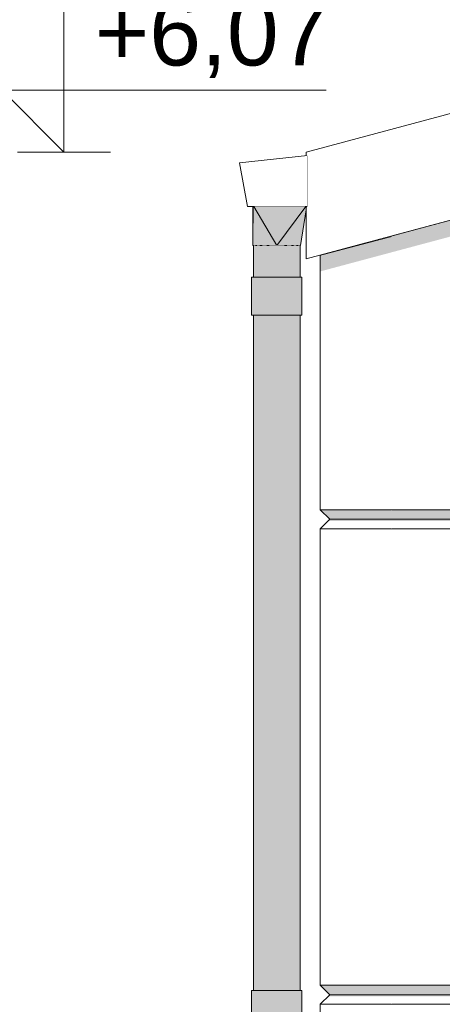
# Model space of a CAD drawing. Header units: millimetres. Extents: x -18574 to 23816, y -5698 to 8610.
# Tile 9 of 22: x -15632 to -14744, y 4280 to 6351. Entities that reach past the tile are written whole.
import ezdxf

# ---------------------------------------------------------------- set-up
doc = ezdxf.new("R2010")
doc.units = ezdxf.units.MM
doc.header["$MEASUREMENT"] = 0
doc.linetypes.add('Wipeout_Contour', pattern=[1000, 0, -1000])
for name, color, linetype in [('Nowe_A__DACHY', 7, 'Continuous'), ('Nowe_A__SCIANY', 7, 'Continuous'), ('Nowe_A_WN_WYPOSAZENIE', 7, 'Continuous'), ('Nowe_A_WYM', 7, 'Continuous')]:
    doc.layers.add(name, color=color, linetype=linetype)
for name, color, linetype, lineweight in [('Nowe_A__DACHY_Nr_pióra__92', 7, 'Continuous', 13), ('Nowe_A__SCIANY_Nr_pióra__87', 7, 'Continuous', 13), ('Nowe_A_WN_WYPOSAZENIE_Nr_pióra__2', 7, 'Continuous', 13), ('Nowe_A_WYM_Nr_pióra__1', 7, 'Continuous', 13), ('Nowe_A_WYM_Nr_pióra__45', 7, 'Continuous', 15), ('Nowe_A_WYM_Nr_pióra__85', 7, 'Continuous', 13)]:
    doc.layers.add(name, color=color, linetype=linetype, lineweight=lineweight)
doc.styles.add('STYL_AUTOMATYCZNY_1', font='arial.ttf')

# ---------------------------------------------------------------- blocks, each defined once
blk = doc.blocks.new('ElemPrzekroju_2_1')
at = {"color": 254, "linetype": 'Wipeout_Contour', "lineweight": 0, "ltscale": 63769.682984}
blk.add_wipeout([(-14850, 5895.8), (-15000, 5855.6), (-15000, 5320), (-14850, 5320)], dxfattribs=at).dxf.layer = 'Nowe_A__SCIANY'
at = {"layer": 'Nowe_A__SCIANY', "linetype": 'Continuous', "lineweight": 0, "true_color": 0x000000}
blk.add_hatch(color=18, dxfattribs=at).paths.add_polyline_path([(-14850, 5895.8), (-15000, 5855.6), (-15000, 5821.3), (-14850, 5861.5)])
at = {"color": 254, "linetype": 'Wipeout_Contour', "lineweight": 0, "ltscale": 63365.899201}
blk.add_wipeout([(-14850, 5320), (-15000, 5320), (-14980, 5300), (-14870, 5300)], dxfattribs=at).dxf.layer = 'Nowe_A__SCIANY'
at = {"layer": 'Nowe_A__SCIANY', "linetype": 'Continuous', "lineweight": 0, "true_color": 0x000000}
blk.add_hatch(color=18, dxfattribs=at).paths.add_polyline_path([(-14850, 5320), (-15000, 5320), (-14980, 5300), (-14870, 5300)])
at = {"layer": 'Nowe_A__SCIANY_Nr_pióra__87', "color": 7, "linetype": 'Continuous', "lineweight": 13}
for q in [(-15000, 5855.6), (-14850, 5320)]:
    blk.add_line((-15000, 5320), q, dxfattribs=at)
at = {"color": 254, "linetype": 'Wipeout_Contour', "lineweight": 0, "ltscale": 63339.127832}
blk.add_wipeout([(-15000, 5280), (-14850, 5280), (-14870, 5300), (-14980, 5300)], dxfattribs=at).dxf.layer = 'Nowe_A__SCIANY'
at = {"layer": 'Nowe_A__SCIANY', "linetype": 'Continuous', "lineweight": 0, "true_color": 0x000000}
blk.add_hatch(color=18, dxfattribs=at).paths.add_polyline_path([(-14983.4, 5296.6), (-14866.6, 5296.6), (-14870, 5300), (-14980, 5300)])
at = {"layer": 'Nowe_A__SCIANY_Nr_pióra__87', "color": 7, "linetype": 'Continuous', "lineweight": 13}
for q in [(-15000, 5320), (-14870, 5300)]:
    blk.add_line((-14980, 5300), q, dxfattribs=at)
at = {"color": 254, "linetype": 'Wipeout_Contour', "lineweight": 0, "ltscale": 62738.203701}
blk.add_wipeout([(-15000, 5280), (-15000, 4320), (-14850, 4320), (-14850, 5280)], dxfattribs=at).dxf.layer = 'Nowe_A__SCIANY'
at = {"layer": 'Nowe_A__SCIANY_Nr_pióra__87', "color": 7, "linetype": 'Continuous', "lineweight": 13}
for p, q in [((-15000, 5280), (-14980, 5300)), ((-14850, 5280), (-15000, 5280))]:
    blk.add_line(p, q, dxfattribs=at)
at = {"color": 254, "linetype": 'Wipeout_Contour', "lineweight": 0, "ltscale": 62139.478032}
blk.add_wipeout([(-14850, 4320), (-15000, 4320), (-14980, 4300), (-14870, 4300)], dxfattribs=at).dxf.layer = 'Nowe_A__SCIANY'
at = {"layer": 'Nowe_A__SCIANY', "linetype": 'Continuous', "lineweight": 0, "true_color": 0x000000}
blk.add_hatch(color=18, dxfattribs=at).paths.add_polyline_path([(-14850, 4320), (-15000, 4320), (-14980, 4300), (-14870, 4300)])
at = {"layer": 'Nowe_A__SCIANY_Nr_pióra__87', "color": 7, "linetype": 'Continuous', "lineweight": 13}
for q in [(-15000, 5280), (-14850, 4320)]:
    blk.add_line((-15000, 4320), q, dxfattribs=at)
at = {"color": 254, "linetype": 'Wipeout_Contour', "lineweight": 0, "ltscale": 62117.329874}
blk.add_wipeout([(-15000, 4280), (-14850, 4280), (-14870, 4300), (-14980, 4300)], dxfattribs=at).dxf.layer = 'Nowe_A__SCIANY'
at = {"layer": 'Nowe_A__SCIANY', "linetype": 'Continuous', "lineweight": 0, "true_color": 0x000000}
blk.add_hatch(color=18, dxfattribs=at).paths.add_polyline_path([(-14983.4, 4296.6), (-14866.6, 4296.6), (-14870, 4300), (-14980, 4300)])
at = {"layer": 'Nowe_A__SCIANY_Nr_pióra__87', "color": 7, "linetype": 'Continuous', "lineweight": 13}
for q in [(-15000, 4320), (-14870, 4300)]:
    blk.add_line((-14980, 4300), q, dxfattribs=at)
at = {"color": 254, "linetype": 'Wipeout_Contour', "lineweight": 0, "ltscale": 61632.782188}
blk.add_wipeout([(-15000, 4280), (-15000, 3320), (-14850, 3320), (-14850, 4280)], dxfattribs=at).dxf.layer = 'Nowe_A__SCIANY'
at = {"layer": 'Nowe_A__SCIANY_Nr_pióra__87', "color": 7, "linetype": 'Continuous', "lineweight": 13}
for p, q in [((-15000, 4280), (-14980, 4300)), ((-15000, 3320), (-15000, 4280)), ((-14850, 4280), (-15000, 4280))]:
    blk.add_line(p, q, dxfattribs=at)
blk = doc.blocks.new('ElemPrzekroju_3_1')
at = {"color": 254, "linetype": 'Wipeout_Contour', "lineweight": 0, "ltscale": 122105.966835}
blk.add_wipeout([(-14022.3, 6117.6), (-14850, 5895.8), (-14850, 5320), (-14022.3, 5320), (-14022.3, 5324.7), (-14035, 5324.7), (-14035, 5375.5), (-14022.3, 5375.5)], dxfattribs=at).dxf.layer = 'Nowe_A__SCIANY'
at = {"color": 254, "linetype": 'Wipeout_Contour', "lineweight": 0, "ltscale": 61548.517775}
blk.add_wipeout([(-14850, 5320), (-14870, 5300), (-14022.3, 5300), (-14022.3, 5320)], dxfattribs=at).dxf.layer = 'Nowe_A__SCIANY'
at = {"layer": 'Nowe_A__SCIANY', "linetype": 'Continuous', "lineweight": 0, "true_color": 0x000000}
h = blk.add_hatch(color=18, dxfattribs=at)
h.paths.add_polyline_path([(-14022.3, 6117.6), (-14850, 5895.8), (-14850, 5861.5), (-14693.9, 5903.3), (-14693.9, 5358.2), (-14702.8, 5320), (-14669.7, 5320), (-14669.7, 5346.5), (-14661.7, 5380.7), (-14562, 5556.7), (-14562, 5320), (-14492.2, 5320), (-14492.2, 5662.2), (-14403.3, 5787.9), (-14403.3, 5320), (-14339.8, 5320), (-14339.8, 5877.7), (-14333.4, 5886.7), (-14205.5, 5971.1), (-14205.5, 5320), (-14022.3, 5320), (-14022.3, 5324.7), (-14035, 5324.7), (-14035, 5375.5), (-14022.3, 5375.5), (-14022.3, 5401.7), (-14073.1, 5401.7), (-14073.1, 5693), (-14022.3, 5693), (-14022.3, 5776.9), (-14073.1, 5776.9), (-14073.1, 6068.1), (-14022.3, 6068.1)])
h.paths.add_polyline_path([(-14669.7, 5439.8), (-14669.7, 5909.8), (-14562, 5938.6), (-14562, 5629.9)], flags=0)
h.paths.add_polyline_path([(-14492.2, 5730.9), (-14492.2, 5957.3), (-14403.3, 5981.2), (-14403.3, 5856.7)], flags=0)
h.paths.add_polyline_path([(-14207.9, 6033.5), (-14339.8, 5946.5), (-14339.8, 5998.2)], flags=0)
blk.add_hatch(color=18, dxfattribs=at).paths.add_polyline_path([(-14850, 5320), (-14870, 5300), (-14022.3, 5300), (-14022.3, 5320)])
at = {"layer": 'Nowe_A__SCIANY_Nr_pióra__87', "color": 7, "linetype": 'Continuous', "lineweight": 13}
blk.add_line((-14850, 5320), (-14022.3, 5320), dxfattribs=at)
at = {"color": 254, "linetype": 'Wipeout_Contour', "lineweight": 0, "ltscale": 61520.929946}
blk.add_wipeout([(-14022.3, 5300), (-14870, 5300), (-14850, 5280), (-14022.3, 5280)], dxfattribs=at).dxf.layer = 'Nowe_A__SCIANY'
at = {"layer": 'Nowe_A__SCIANY_Nr_pióra__87', "color": 7, "linetype": 'Continuous', "lineweight": 13}
blk.add_line((-14870, 5300), (-14022.3, 5300), dxfattribs=at)
at = {"color": 254, "linetype": 'Wipeout_Contour', "lineweight": 0, "ltscale": 90254.236484}
blk.add_wipeout([(-14850, 4320), (-14035, 4320), (-14035, 4322.8), (-14022.3, 4322.8), (-14022.3, 5280), (-14850, 5280)], dxfattribs=at).dxf.layer = 'Nowe_A__SCIANY'
at = {"layer": 'Nowe_A__SCIANY', "linetype": 'Continuous', "lineweight": 0, "true_color": 0x000000}
blk.add_hatch(color=18, dxfattribs=at).paths.add_polyline_path([(-14022.3, 5300), (-14870, 5300), (-14866.6, 5296.6), (-14719.4, 5296.6), (-14712.2, 5280), (-14669.7, 5280), (-14686.3, 5296.6), (-14578.6, 5296.6), (-14562, 5280), (-14492.2, 5280), (-14508.7, 5296.6), (-14419.8, 5296.6), (-14403.3, 5280), (-14339.8, 5280), (-14356.3, 5296.6), (-14222.1, 5296.6), (-14205.5, 5280), (-14049.9, 5280), (-14022.3, 5295)])
at = {"layer": 'Nowe_A__SCIANY_Nr_pióra__87', "color": 7, "linetype": 'Continuous', "lineweight": 13}
blk.add_line((-14850, 5280), (-14022.3, 5280), dxfattribs=at)
at = {"color": 254, "linetype": 'Wipeout_Contour', "lineweight": 0, "ltscale": 60308.563625}
blk.add_wipeout([(-14850, 4320), (-14870, 4300), (-14035, 4300), (-14035, 4320)], dxfattribs=at).dxf.layer = 'Nowe_A__SCIANY'
at = {"layer": 'Nowe_A__SCIANY', "linetype": 'Continuous', "lineweight": 0, "true_color": 0x000000}
blk.add_hatch(color=18, dxfattribs=at).paths.add_polyline_path([(-14850, 4320), (-14870, 4300), (-14035, 4300), (-14035, 4320)])
at = {"layer": 'Nowe_A__SCIANY_Nr_pióra__87', "color": 7, "linetype": 'Continuous', "lineweight": 13}
blk.add_line((-14850, 4320), (-14035, 4320), dxfattribs=at)
at = {"color": 254, "linetype": 'Wipeout_Contour', "lineweight": 0, "ltscale": 60285.720716}
blk.add_wipeout([(-14870, 4300), (-14850, 4280), (-14035, 4280), (-14035, 4300)], dxfattribs=at).dxf.layer = 'Nowe_A__SCIANY'
at = {"layer": 'Nowe_A__SCIANY', "linetype": 'Continuous', "lineweight": 0, "true_color": 0x000000}
blk.add_hatch(color=18, dxfattribs=at).paths.add_polyline_path([(-14866.6, 4296.6), (-14719, 4296.6), (-14711.8, 4280), (-14669.7, 4280), (-14686.3, 4296.6), (-14578.6, 4296.6), (-14562, 4280), (-14492.2, 4280), (-14508.7, 4296.6), (-14419.8, 4296.6), (-14403.3, 4280), (-14339.8, 4280), (-14356.3, 4296.6), (-14222.1, 4296.6), (-14205.5, 4280), (-14047.6, 4280), (-14035, 4286.8), (-14035, 4300), (-14870, 4300)])
at = {"layer": 'Nowe_A__SCIANY_Nr_pióra__87', "color": 7, "linetype": 'Continuous', "lineweight": 13}
for p, q in [((-14870, 4300), (-14035, 4300)), ((-14850, 4280), (-14035, 4280))]:
    blk.add_line(p, q, dxfattribs=at)
blk = doc.blocks.new('ElemPrzekroju_8_1')
at = {"color": 254, "linetype": 'Wipeout_Contour', "lineweight": 0, "ltscale": 64983.558404}
blk.add_wipeout([(-15169.5, 6049.5), (-15153.3, 5957.9), (-15027, 5957.9), (-15027, 6064.9)], dxfattribs=at).dxf.layer = 'Nowe_A_WN_WYPOSAZENIE'
at = {"layer": 'Nowe_A_WN_WYPOSAZENIE_Nr_pióra__2', "color": 7, "linetype": 'Continuous', "lineweight": 13}
for p, q in [((-15027, 6064.9), (-15169.5, 6049.5)), ((-15169.5, 6049.5), (-15153.3, 5957.9)), ((-15027, 5957.9), (-15027, 6064.9)), ((-15153.3, 5957.9), (-15027, 5957.9))]:
    blk.add_line(p, q, dxfattribs=at)
blk = doc.blocks.new('ElemPrzekroju_9_1')
at = {"color": 254, "linetype": 'Wipeout_Contour', "lineweight": 0, "ltscale": 64712.360755}
blk.add_wipeout([(-15030.7, 5957.9), (-15091.5, 5875.9), (-15076, 5875.9), (-15030.2, 5957.9)], dxfattribs=at).dxf.layer = 'Nowe_A_WN_WYPOSAZENIE'
at = {"layer": 'Nowe_A_WN_WYPOSAZENIE', "linetype": 'Continuous', "lineweight": 0, "true_color": 0x000000}
blk.add_hatch(color=18, dxfattribs=at).paths.add_polyline_path([(-15030.7, 5957.9), (-15091.5, 5875.9), (-15076, 5875.9), (-15030.2, 5957.9)])
at = {"color": 254, "linetype": 'Wipeout_Contour', "lineweight": 0, "ltscale": 64944.441257}
blk.add_wipeout([(-15139.7, 5957.9), (-15140.3, 5957.9), (-15107, 5875.9), (-15091.5, 5875.9)], dxfattribs=at).dxf.layer = 'Nowe_A_WN_WYPOSAZENIE'
at = {"color": 254, "linetype": 'Wipeout_Contour', "lineweight": 0, "ltscale": 64630.520089}
blk.add_wipeout([(-15030, 5952.7), (-15043.9, 5875.9), (-15041.5, 5875.9), (-15030, 5951.1)], dxfattribs=at).dxf.layer = 'Nowe_A_WN_WYPOSAZENIE'
at = {"layer": 'Nowe_A_WN_WYPOSAZENIE', "linetype": 'Continuous', "lineweight": 0, "true_color": 0x000000}
for points in [[(-15139.7, 5957.9), (-15140.3, 5957.9), (-15107, 5875.9), (-15091.5, 5875.9)], [(-15030, 5952.7), (-15043.9, 5875.9), (-15041.5, 5875.9), (-15030, 5951.1)]]:
    blk.add_hatch(color=18, dxfattribs=at).paths.add_polyline_path(points)
at = {"color": 254, "linetype": 'Wipeout_Contour', "lineweight": 0, "ltscale": 64972.711007}
blk.add_wipeout([(-15140.3, 5957.9), (-15140.8, 5957.9), (-15120.9, 5875.9), (-15107, 5875.9)], dxfattribs=at).dxf.layer = 'Nowe_A_WN_WYPOSAZENIE'
at = {"color": 254, "linetype": 'Wipeout_Contour', "lineweight": 0, "ltscale": 64641.090836}
blk.add_wipeout([(-15051, 5875.9), (-15043.9, 5875.9), (-15030, 5952.7), (-15030, 5955.3)], dxfattribs=at).dxf.layer = 'Nowe_A_WN_WYPOSAZENIE'
at = {"layer": 'Nowe_A_WN_WYPOSAZENIE', "linetype": 'Continuous', "lineweight": 0, "true_color": 0x000000}
for points in [[(-15140.3, 5957.9), (-15140.8, 5957.9), (-15120.9, 5875.9), (-15107, 5875.9)], [(-15051, 5875.9), (-15043.9, 5875.9), (-15030, 5952.7), (-15030, 5955.3)]]:
    blk.add_hatch(color=18, dxfattribs=at).paths.add_polyline_path(points)
at = {"color": 254, "linetype": 'Wipeout_Contour', "lineweight": 0, "ltscale": 64996.714322}
blk.add_wipeout([(-15141.2, 5957.9), (-15132, 5875.9), (-15120.9, 5875.9), (-15140.8, 5957.9)], dxfattribs=at).dxf.layer = 'Nowe_A_WN_WYPOSAZENIE'
at = {"color": 254, "linetype": 'Wipeout_Contour', "lineweight": 0, "ltscale": 64659.664263}
blk.add_wipeout([(-15062.1, 5875.9), (-15051, 5875.9), (-15030, 5955.3), (-15030, 5957.1)], dxfattribs=at).dxf.layer = 'Nowe_A_WN_WYPOSAZENIE'
at = {"layer": 'Nowe_A_WN_WYPOSAZENIE', "linetype": 'Continuous', "lineweight": 0, "true_color": 0x000000}
for points in [[(-15141.2, 5957.9), (-15132, 5875.9), (-15120.9, 5875.9), (-15140.8, 5957.9)], [(-15062.1, 5875.9), (-15051, 5875.9), (-15030, 5955.3), (-15030, 5957.1)]]:
    blk.add_hatch(color=18, dxfattribs=at).paths.add_polyline_path(points)
at = {"color": 254, "linetype": 'Wipeout_Contour', "lineweight": 0, "ltscale": 65014.05841}
blk.add_wipeout([(-15141.4, 5957.9), (-15139.1, 5875.9), (-15132, 5875.9), (-15141.2, 5957.9)], dxfattribs=at).dxf.layer = 'Nowe_A_WN_WYPOSAZENIE'
at = {"color": 254, "linetype": 'Wipeout_Contour', "lineweight": 0, "ltscale": 80852.505004}
blk.add_wipeout([(-15076, 5875.9), (-15062.1, 5875.9), (-15030, 5957.1), (-15030, 5957.9), (-15030.2, 5957.9)], dxfattribs=at).dxf.layer = 'Nowe_A_WN_WYPOSAZENIE'
at = {"layer": 'Nowe_A_WN_WYPOSAZENIE', "linetype": 'Continuous', "lineweight": 0, "true_color": 0x000000}
for points in [[(-15141.4, 5957.9), (-15139.1, 5875.9), (-15132, 5875.9), (-15141.2, 5957.9)], [(-15076, 5875.9), (-15062.1, 5875.9), (-15030, 5957.1), (-15030, 5957.9), (-15030.2, 5957.9)]]:
    blk.add_hatch(color=18, dxfattribs=at).paths.add_polyline_path(points)
at = {"color": 254, "linetype": 'Wipeout_Contour', "lineweight": 0, "ltscale": 65023.049972}
blk.add_wipeout([(-15141.5, 5957.9), (-15141.5, 5875.9), (-15139.1, 5875.9), (-15141.4, 5957.9)], dxfattribs=at).dxf.layer = 'Nowe_A_WN_WYPOSAZENIE'
at = {"layer": 'Nowe_A_WN_WYPOSAZENIE', "linetype": 'Continuous', "lineweight": 0, "true_color": 0x000000}
blk.add_hatch(color=18, dxfattribs=at).paths.add_polyline_path([(-15141.5, 5957.9), (-15141.5, 5875.9), (-15139.1, 5875.9), (-15141.4, 5957.9)])
at = {"color": 254, "linetype": 'Wipeout_Contour', "lineweight": 0, "ltscale": 48633.50721}
blk.add_wipeout([(-15030.7, 5957.9), (-15139.7, 5957.9), (-15091.5, 5875.9)], dxfattribs=at).dxf.layer = 'Nowe_A_WN_WYPOSAZENIE'
at = {"layer": 'Nowe_A_WN_WYPOSAZENIE', "linetype": 'Continuous', "lineweight": 0, "true_color": 0x000000}
blk.add_hatch(color=18, dxfattribs=at).paths.add_polyline_path([(-15030.7, 5957.9), (-15139.7, 5957.9), (-15091.5, 5875.9)])
at = {"layer": 'Nowe_A_WN_WYPOSAZENIE_Nr_pióra__2', "color": 7, "linetype": 'Continuous', "lineweight": 13}
for p, q in [((-15141.5, 5875.9), (-15141.5, 5957.9)), ((-15091.5, 5875.9), (-15139.7, 5957.9)), ((-15091.5, 5875.9), (-15030.7, 5957.9)), ((-15041.5, 5875.9), (-15030, 5951.1)), ((-15141.5, 5875.9), (-15140.7, 5875.9)), ((-15139.7, 5875.9), (-15139.1, 5875.9)), ((-15139.1, 5875.9), (-15136.3, 5875.9)), ((-15133.2, 5875.9), (-15132, 5875.9)), ((-15132, 5875.9), (-15126.8, 5875.9)), ((-15122.2, 5875.9), (-15120.9, 5875.9)), ((-15120.9, 5875.9), (-15112.6, 5875.9)), ((-15107.8, 5875.9), (-15107, 5875.9)), ((-15107, 5875.9), (-15091.5, 5875.9)), ((-15091.5, 5875.9), (-15076, 5875.9)), ((-15076, 5875.9), (-15075.2, 5875.9)), ((-15070.4, 5875.9), (-15062.1, 5875.9)), ((-15062.1, 5875.9), (-15060.8, 5875.9)), ((-15056.2, 5875.9), (-15051, 5875.9)), ((-15051, 5875.9), (-15049.8, 5875.9)), ((-15046.7, 5875.9), (-15043.9, 5875.9)), ((-15043.9, 5875.9), (-15043.3, 5875.9)), ((-15042.3, 5875.9), (-15041.5, 5875.9))]:
    blk.add_line(p, q, dxfattribs=at)
blk = doc.blocks.new('ElemPrzekroju_10_1')
at = {"color": 254, "linetype": 'Wipeout_Contour', "lineweight": 0, "ltscale": 64904.605219}
blk.add_wipeout([(-15134.8, 5875.9), (-15140.7, 5875.9), (-15140.7, 5809.1), (-15134.8, 5809.1)], dxfattribs=at).dxf.layer = 'Nowe_A_WN_WYPOSAZENIE'
at = {"color": 254, "linetype": 'Wipeout_Contour', "lineweight": 0, "ltscale": 64700.078034}
blk.add_wipeout([(-15074.4, 5875.9), (-15091.5, 5875.9), (-15091.5, 5809.1), (-15074.4, 5809.1)], dxfattribs=at).dxf.layer = 'Nowe_A_WN_WYPOSAZENIE'
at = {"color": 254, "linetype": 'Wipeout_Contour', "lineweight": 0, "ltscale": 63849.572922}
blk.add_wipeout([(-15134.8, 5729.1), (-15140.7, 5729.1), (-15140.7, 4309.1), (-15134.8, 4309.1)], dxfattribs=at).dxf.layer = 'Nowe_A_WN_WYPOSAZENIE'
at = {"color": 254, "linetype": 'Wipeout_Contour', "lineweight": 0, "ltscale": 63641.614089}
blk.add_wipeout([(-15091.5, 4309.1), (-15074.4, 4309.1), (-15074.4, 5729.1), (-15091.5, 5729.1)], dxfattribs=at).dxf.layer = 'Nowe_A_WN_WYPOSAZENIE'
at = {"layer": 'Nowe_A_WN_WYPOSAZENIE', "linetype": 'Continuous', "lineweight": 0, "true_color": 0x000000}
for points in [[(-15134.8, 5875.9), (-15140.7, 5875.9), (-15140.7, 5809.1), (-15134.8, 5809.1)], [(-15074.4, 5875.9), (-15091.5, 5875.9), (-15091.5, 5809.1), (-15074.4, 5809.1)], [(-15134.8, 5729.1), (-15140.7, 5729.1), (-15140.7, 4309.1), (-15134.8, 4309.1)], [(-15091.5, 4309.1), (-15074.4, 4309.1), (-15074.4, 5729.1), (-15091.5, 5729.1)]]:
    blk.add_hatch(color=18, dxfattribs=at).paths.add_polyline_path(points)
at = {"color": 254, "linetype": 'Wipeout_Contour', "lineweight": 0, "ltscale": 64872.698955}
blk.add_wipeout([(-15134.8, 5809.1), (-15123.6, 5809.1), (-15123.6, 5875.9), (-15134.8, 5875.9)], dxfattribs=at).dxf.layer = 'Nowe_A_WN_WYPOSAZENIE'
at = {"color": 254, "linetype": 'Wipeout_Contour', "lineweight": 0, "ltscale": 64640.143034}
blk.add_wipeout([(-15059.4, 5875.9), (-15074.4, 5875.9), (-15074.4, 5809.1), (-15059.4, 5809.1)], dxfattribs=at).dxf.layer = 'Nowe_A_WN_WYPOSAZENIE'
at = {"color": 254, "linetype": 'Wipeout_Contour', "lineweight": 0, "ltscale": 63817.132798}
blk.add_wipeout([(-15134.8, 4309.1), (-15123.6, 4309.1), (-15123.6, 5729.1), (-15134.8, 5729.1)], dxfattribs=at).dxf.layer = 'Nowe_A_WN_WYPOSAZENIE'
at = {"color": 254, "linetype": 'Wipeout_Contour', "lineweight": 0, "ltscale": 63580.669389}
blk.add_wipeout([(-15059.4, 5729.1), (-15074.4, 5729.1), (-15074.4, 4309.1), (-15059.4, 4309.1)], dxfattribs=at).dxf.layer = 'Nowe_A_WN_WYPOSAZENIE'
at = {"layer": 'Nowe_A_WN_WYPOSAZENIE', "linetype": 'Continuous', "lineweight": 0, "true_color": 0x000000}
for points in [[(-15134.8, 5809.1), (-15123.6, 5809.1), (-15123.6, 5875.9), (-15134.8, 5875.9)], [(-15059.4, 5875.9), (-15074.4, 5875.9), (-15074.4, 5809.1), (-15059.4, 5809.1)], [(-15134.8, 4309.1), (-15123.6, 4309.1), (-15123.6, 5729.1), (-15134.8, 5729.1)], [(-15059.4, 5729.1), (-15074.4, 5729.1), (-15074.4, 4309.1), (-15059.4, 4309.1)]]:
    blk.add_hatch(color=18, dxfattribs=at).paths.add_polyline_path(points)
at = {"layer": 'Nowe_A_WN_WYPOSAZENIE_Nr_pióra__2', "color": 7, "linetype": 'Continuous', "lineweight": 13}
for p, q in [((-15140.7, 5875.9), (-15139.7, 5875.9)), ((-15136.3, 5875.9), (-15134.8, 5875.9)), ((-15075.2, 5875.9), (-15074.4, 5875.9)), ((-15074.4, 5875.9), (-15070.4, 5875.9))]:
    blk.add_line(p, q, dxfattribs=at)
at = {"color": 254, "linetype": 'Wipeout_Contour', "lineweight": 0, "ltscale": 64823.820121}
blk.add_wipeout([(-15123.6, 5809.1), (-15108.6, 5809.1), (-15108.6, 5875.9), (-15123.6, 5875.9)], dxfattribs=at).dxf.layer = 'Nowe_A_WN_WYPOSAZENIE'
at = {"color": 254, "linetype": 'Wipeout_Contour', "lineweight": 0, "ltscale": 64591.289441}
blk.add_wipeout([(-15059.4, 5875.9), (-15059.4, 5809.1), (-15048.2, 5809.1), (-15048.2, 5875.9)], dxfattribs=at).dxf.layer = 'Nowe_A_WN_WYPOSAZENIE'
at = {"color": 254, "linetype": 'Wipeout_Contour', "lineweight": 0, "ltscale": 64821.301016}
blk.add_wipeout([(-15144.3, 5809.1), (-15144.3, 5729.1), (-15142.9, 5729.1), (-15142.9, 5809.1)], dxfattribs=at).dxf.layer = 'Nowe_A_WN_WYPOSAZENIE'
at = {"color": 254, "linetype": 'Wipeout_Contour', "lineweight": 0, "ltscale": 63767.43501}
blk.add_wipeout([(-15123.6, 5729.1), (-15123.6, 4309.1), (-15108.6, 4309.1), (-15108.6, 5729.1)], dxfattribs=at).dxf.layer = 'Nowe_A_WN_WYPOSAZENIE'
at = {"color": 254, "linetype": 'Wipeout_Contour', "lineweight": 0, "ltscale": 63530.991344}
blk.add_wipeout([(-15059.4, 4309.1), (-15048.2, 4309.1), (-15048.2, 5729.1), (-15059.4, 5729.1)], dxfattribs=at).dxf.layer = 'Nowe_A_WN_WYPOSAZENIE'
at = {"color": 254, "linetype": 'Wipeout_Contour', "lineweight": 0, "ltscale": 62935.56482}
blk.add_wipeout([(-15144.3, 4309.1), (-15144.3, 4229.1), (-15142.9, 4229.1), (-15142.9, 4309.1)], dxfattribs=at).dxf.layer = 'Nowe_A_WN_WYPOSAZENIE'
at = {"layer": 'Nowe_A_WN_WYPOSAZENIE', "linetype": 'Continuous', "lineweight": 0, "true_color": 0x000000}
for points in [[(-15123.6, 5809.1), (-15108.6, 5809.1), (-15108.6, 5875.9), (-15123.6, 5875.9)], [(-15059.4, 5875.9), (-15059.4, 5809.1), (-15048.2, 5809.1), (-15048.2, 5875.9)], [(-15144.3, 5809.1), (-15144.3, 5729.1), (-15142.9, 5729.1), (-15142.9, 5809.1)], [(-15123.6, 5729.1), (-15123.6, 4309.1), (-15108.6, 4309.1), (-15108.6, 5729.1)], [(-15059.4, 4309.1), (-15048.2, 4309.1), (-15048.2, 5729.1), (-15059.4, 5729.1)], [(-15144.3, 4309.1), (-15144.3, 4229.1), (-15142.9, 4229.1), (-15142.9, 4309.1)]]:
    blk.add_hatch(color=18, dxfattribs=at).paths.add_polyline_path(points)
at = {"layer": 'Nowe_A_WN_WYPOSAZENIE_Nr_pióra__2', "color": 7, "linetype": 'Continuous', "lineweight": 13}
for p, q in [((-15134.8, 5875.9), (-15133.2, 5875.9)), ((-15126.8, 5875.9), (-15123.6, 5875.9)), ((-15123.6, 5875.9), (-15122.2, 5875.9)), ((-15060.8, 5875.9), (-15059.4, 5875.9))]:
    blk.add_line(p, q, dxfattribs=at)
at = {"color": 254, "linetype": 'Wipeout_Contour', "lineweight": 0, "ltscale": 64763.868378}
blk.add_wipeout([(-15091.5, 5875.9), (-15108.6, 5875.9), (-15108.6, 5809.1), (-15091.5, 5809.1)], dxfattribs=at).dxf.layer = 'Nowe_A_WN_WYPOSAZENIE'
at = {"color": 254, "linetype": 'Wipeout_Contour', "lineweight": 0, "ltscale": 64559.405442}
blk.add_wipeout([(-15042.3, 5875.9), (-15048.2, 5875.9), (-15048.2, 5809.1), (-15042.3, 5809.1)], dxfattribs=at).dxf.layer = 'Nowe_A_WN_WYPOSAZENIE'
at = {"color": 254, "linetype": 'Wipeout_Contour', "lineweight": 0, "ltscale": 64805.5104}
blk.add_wipeout([(-15142.9, 5729.1), (-15135.9, 5729.1), (-15135.9, 5809.1), (-15142.9, 5809.1)], dxfattribs=at).dxf.layer = 'Nowe_A_WN_WYPOSAZENIE'
at = {"color": 254, "linetype": 'Wipeout_Contour', "lineweight": 0, "ltscale": 63706.477062}
blk.add_wipeout([(-15108.6, 4309.1), (-15091.5, 4309.1), (-15091.5, 5729.1), (-15108.6, 5729.1)], dxfattribs=at).dxf.layer = 'Nowe_A_WN_WYPOSAZENIE'
at = {"color": 254, "linetype": 'Wipeout_Contour', "lineweight": 0, "ltscale": 63498.568433}
blk.add_wipeout([(-15048.2, 4309.1), (-15042.3, 4309.1), (-15042.3, 5729.1), (-15048.2, 5729.1)], dxfattribs=at).dxf.layer = 'Nowe_A_WN_WYPOSAZENIE'
at = {"color": 254, "linetype": 'Wipeout_Contour', "lineweight": 0, "ltscale": 62919.30085}
blk.add_wipeout([(-15142.9, 4229.1), (-15135.9, 4229.1), (-15135.9, 4309.1), (-15142.9, 4309.1)], dxfattribs=at).dxf.layer = 'Nowe_A_WN_WYPOSAZENIE'
at = {"layer": 'Nowe_A_WN_WYPOSAZENIE', "linetype": 'Continuous', "lineweight": 0, "true_color": 0x000000}
for points in [[(-15091.5, 5875.9), (-15108.6, 5875.9), (-15108.6, 5809.1), (-15091.5, 5809.1)], [(-15042.3, 5875.9), (-15048.2, 5875.9), (-15048.2, 5809.1), (-15042.3, 5809.1)], [(-15142.9, 5729.1), (-15135.9, 5729.1), (-15135.9, 5809.1), (-15142.9, 5809.1)], [(-15108.6, 4309.1), (-15091.5, 4309.1), (-15091.5, 5729.1), (-15108.6, 5729.1)], [(-15048.2, 4309.1), (-15042.3, 4309.1), (-15042.3, 5729.1), (-15048.2, 5729.1)], [(-15142.9, 4229.1), (-15135.9, 4229.1), (-15135.9, 4309.1), (-15142.9, 4309.1)]]:
    blk.add_hatch(color=18, dxfattribs=at).paths.add_polyline_path(points)
at = {"layer": 'Nowe_A_WN_WYPOSAZENIE_Nr_pióra__2', "color": 7, "linetype": 'Continuous', "lineweight": 13}
for p, q in [((-15112.6, 5875.9), (-15108.6, 5875.9)), ((-15108.6, 5875.9), (-15107.8, 5875.9)), ((-15059.4, 5875.9), (-15056.2, 5875.9)), ((-15049.8, 5875.9), (-15048.2, 5875.9)), ((-15048.2, 5875.9), (-15046.7, 5875.9)), ((-15043.3, 5875.9), (-15042.3, 5875.9))]:
    blk.add_line(p, q, dxfattribs=at)
at = {"color": 254, "linetype": 'Wipeout_Contour', "lineweight": 0, "ltscale": 64770.330292}
blk.add_wipeout([(-15135.9, 5729.1), (-15124.1, 5729.1), (-15124.1, 5809.1), (-15135.9, 5809.1)], dxfattribs=at).dxf.layer = 'Nowe_A_WN_WYPOSAZENIE'
at = {"color": 254, "linetype": 'Wipeout_Contour', "lineweight": 0, "ltscale": 64594.456028}
blk.add_wipeout([(-15091.5, 5729.1), (-15074.3, 5729.1), (-15074.3, 5809.1), (-15091.5, 5809.1)], dxfattribs=at).dxf.layer = 'Nowe_A_WN_WYPOSAZENIE'
at = {"color": 254, "linetype": 'Wipeout_Contour', "lineweight": 0, "ltscale": 62883.065341}
blk.add_wipeout([(-15135.9, 4229.1), (-15124.1, 4229.1), (-15124.1, 4309.1), (-15135.9, 4309.1)], dxfattribs=at).dxf.layer = 'Nowe_A_WN_WYPOSAZENIE'
at = {"color": 254, "linetype": 'Wipeout_Contour', "lineweight": 0, "ltscale": 62701.89742}
blk.add_wipeout([(-15091.5, 4229.1), (-15074.3, 4229.1), (-15074.3, 4309.1), (-15091.5, 4309.1)], dxfattribs=at).dxf.layer = 'Nowe_A_WN_WYPOSAZENIE'
at = {"layer": 'Nowe_A_WN_WYPOSAZENIE', "linetype": 'Continuous', "lineweight": 0, "true_color": 0x000000}
for points in [[(-15135.9, 5729.1), (-15124.1, 5729.1), (-15124.1, 5809.1), (-15135.9, 5809.1)], [(-15091.5, 5729.1), (-15074.3, 5729.1), (-15074.3, 5809.1), (-15091.5, 5809.1)], [(-15135.9, 4229.1), (-15124.1, 4229.1), (-15124.1, 4309.1), (-15135.9, 4309.1)], [(-15091.5, 4229.1), (-15074.3, 4229.1), (-15074.3, 4309.1), (-15091.5, 4309.1)]]:
    blk.add_hatch(color=18, dxfattribs=at).paths.add_polyline_path(points)
at = {"layer": 'Nowe_A_WN_WYPOSAZENIE_Nr_pióra__2', "color": 7, "linetype": 'Continuous', "lineweight": 13}
for p, q in [((-15140.7, 5809.1), (-15140.7, 5875.9)), ((-15144.3, 5809.1), (-15142.9, 5809.1)), ((-15144.3, 5729.1), (-15144.3, 5809.1)), ((-15142.9, 5809.1), (-15135.9, 5809.1)), ((-15144.3, 5729.1), (-15142.9, 5729.1)), ((-15142.9, 5729.1), (-15135.9, 5729.1)), ((-15140.7, 4309.1), (-15140.7, 5729.1)), ((-15144.3, 4309.1), (-15142.9, 4309.1)), ((-15144.3, 4229.1), (-15144.3, 4309.1)), ((-15142.9, 4309.1), (-15135.9, 4309.1))]:
    blk.add_line(p, q, dxfattribs=at)
at = {"color": 254, "linetype": 'Wipeout_Contour', "lineweight": 0, "ltscale": 64719.576886}
blk.add_wipeout([(-15124.1, 5729.1), (-15108.7, 5729.1), (-15108.7, 5809.1), (-15124.1, 5809.1)], dxfattribs=at).dxf.layer = 'Nowe_A_WN_WYPOSAZENIE'
at = {"color": 254, "linetype": 'Wipeout_Contour', "lineweight": 0, "ltscale": 64533.650019}
blk.add_wipeout([(-15074.3, 5729.1), (-15058.9, 5729.1), (-15058.9, 5809.1), (-15074.3, 5809.1)], dxfattribs=at).dxf.layer = 'Nowe_A_WN_WYPOSAZENIE'
at = {"color": 254, "linetype": 'Wipeout_Contour', "lineweight": 0, "ltscale": 62830.787296}
blk.add_wipeout([(-15124.1, 4229.1), (-15108.7, 4229.1), (-15108.7, 4309.1), (-15124.1, 4309.1)], dxfattribs=at).dxf.layer = 'Nowe_A_WN_WYPOSAZENIE'
at = {"color": 254, "linetype": 'Wipeout_Contour', "lineweight": 0, "ltscale": 62639.254398}
blk.add_wipeout([(-15074.3, 4229.1), (-15058.9, 4229.1), (-15058.9, 4309.1), (-15074.3, 4309.1)], dxfattribs=at).dxf.layer = 'Nowe_A_WN_WYPOSAZENIE'
at = {"layer": 'Nowe_A_WN_WYPOSAZENIE', "linetype": 'Continuous', "lineweight": 0, "true_color": 0x000000}
for points in [[(-15124.1, 5729.1), (-15108.7, 5729.1), (-15108.7, 5809.1), (-15124.1, 5809.1)], [(-15074.3, 5729.1), (-15058.9, 5729.1), (-15058.9, 5809.1), (-15074.3, 5809.1)], [(-15124.1, 4229.1), (-15108.7, 4229.1), (-15108.7, 4309.1), (-15124.1, 4309.1)], [(-15074.3, 4229.1), (-15058.9, 4229.1), (-15058.9, 4309.1), (-15074.3, 4309.1)]]:
    blk.add_hatch(color=18, dxfattribs=at).paths.add_polyline_path(points)
at = {"layer": 'Nowe_A_WN_WYPOSAZENIE_Nr_pióra__2', "color": 7, "linetype": 'Continuous', "lineweight": 13}
for p, q in [((-15135.9, 5809.1), (-15124.1, 5809.1)), ((-15135.9, 5729.1), (-15124.1, 5729.1)), ((-15135.9, 4309.1), (-15124.1, 4309.1))]:
    blk.add_line(p, q, dxfattribs=at)
at = {"color": 254, "linetype": 'Wipeout_Contour', "lineweight": 0, "ltscale": 64658.754227}
blk.add_wipeout([(-15108.7, 5729.1), (-15091.5, 5729.1), (-15091.5, 5809.1), (-15108.7, 5809.1)], dxfattribs=at).dxf.layer = 'Nowe_A_WN_WYPOSAZENIE'
at = {"color": 254, "linetype": 'Wipeout_Contour', "lineweight": 0, "ltscale": 64482.922865}
blk.add_wipeout([(-15058.9, 5729.1), (-15047.1, 5729.1), (-15047.1, 5809.1), (-15058.9, 5809.1)], dxfattribs=at).dxf.layer = 'Nowe_A_WN_WYPOSAZENIE'
at = {"color": 254, "linetype": 'Wipeout_Contour', "lineweight": 0, "ltscale": 62768.134323}
blk.add_wipeout([(-15108.7, 4229.1), (-15091.5, 4229.1), (-15091.5, 4309.1), (-15108.7, 4309.1)], dxfattribs=at).dxf.layer = 'Nowe_A_WN_WYPOSAZENIE'
at = {"color": 254, "linetype": 'Wipeout_Contour', "lineweight": 0, "ltscale": 62586.992039}
blk.add_wipeout([(-15058.9, 4229.1), (-15047.1, 4229.1), (-15047.1, 4309.1), (-15058.9, 4309.1)], dxfattribs=at).dxf.layer = 'Nowe_A_WN_WYPOSAZENIE'
at = {"layer": 'Nowe_A_WN_WYPOSAZENIE', "linetype": 'Continuous', "lineweight": 0, "true_color": 0x000000}
for points in [[(-15108.7, 5729.1), (-15091.5, 5729.1), (-15091.5, 5809.1), (-15108.7, 5809.1)], [(-15058.9, 5729.1), (-15047.1, 5729.1), (-15047.1, 5809.1), (-15058.9, 5809.1)], [(-15108.7, 4229.1), (-15091.5, 4229.1), (-15091.5, 4309.1), (-15108.7, 4309.1)], [(-15058.9, 4229.1), (-15047.1, 4229.1), (-15047.1, 4309.1), (-15058.9, 4309.1)]]:
    blk.add_hatch(color=18, dxfattribs=at).paths.add_polyline_path(points)
at = {"layer": 'Nowe_A_WN_WYPOSAZENIE_Nr_pióra__2', "color": 7, "linetype": 'Continuous', "lineweight": 13}
for p, q in [((-15124.1, 5809.1), (-15108.7, 5809.1)), ((-15108.7, 5809.1), (-15091.5, 5809.1)), ((-15091.5, 5809.1), (-15074.3, 5809.1)), ((-15074.3, 5809.1), (-15058.9, 5809.1)), ((-15124.1, 5729.1), (-15108.7, 5729.1)), ((-15108.7, 5729.1), (-15091.5, 5729.1)), ((-15091.5, 5729.1), (-15074.3, 5729.1)), ((-15074.3, 5729.1), (-15058.9, 5729.1)), ((-15124.1, 4309.1), (-15108.7, 4309.1)), ((-15108.7, 4309.1), (-15091.5, 4309.1)), ((-15091.5, 4309.1), (-15074.3, 4309.1)), ((-15074.3, 4309.1), (-15058.9, 4309.1))]:
    blk.add_line(p, q, dxfattribs=at)
at = {"color": 254, "linetype": 'Wipeout_Contour', "lineweight": 0, "ltscale": 64447.767496}
blk.add_wipeout([(-15047.1, 5729.1), (-15040.1, 5729.1), (-15040.1, 5809.1), (-15047.1, 5809.1)], dxfattribs=at).dxf.layer = 'Nowe_A_WN_WYPOSAZENIE'
at = {"color": 254, "linetype": 'Wipeout_Contour', "lineweight": 0, "ltscale": 62550.771299}
blk.add_wipeout([(-15047.1, 4229.1), (-15040.1, 4229.1), (-15040.1, 4309.1), (-15047.1, 4309.1)], dxfattribs=at).dxf.layer = 'Nowe_A_WN_WYPOSAZENIE'
at = {"layer": 'Nowe_A_WN_WYPOSAZENIE', "linetype": 'Continuous', "lineweight": 0, "true_color": 0x000000}
for points in [[(-15047.1, 5729.1), (-15040.1, 5729.1), (-15040.1, 5809.1), (-15047.1, 5809.1)], [(-15047.1, 4229.1), (-15040.1, 4229.1), (-15040.1, 4309.1), (-15047.1, 4309.1)]]:
    blk.add_hatch(color=18, dxfattribs=at).paths.add_polyline_path(points)
at = {"color": 254, "linetype": 'Wipeout_Contour', "lineweight": 0, "ltscale": 64431.989613}
blk.add_wipeout([(-15040.1, 5809.1), (-15040.1, 5729.1), (-15038.7, 5729.1), (-15038.7, 5809.1)], dxfattribs=at).dxf.layer = 'Nowe_A_WN_WYPOSAZENIE'
at = {"color": 254, "linetype": 'Wipeout_Contour', "lineweight": 0, "ltscale": 62534.514904}
blk.add_wipeout([(-15040.1, 4309.1), (-15040.1, 4229.1), (-15038.7, 4229.1), (-15038.7, 4309.1)], dxfattribs=at).dxf.layer = 'Nowe_A_WN_WYPOSAZENIE'
at = {"layer": 'Nowe_A_WN_WYPOSAZENIE', "linetype": 'Continuous', "lineweight": 0, "true_color": 0x000000}
for points in [[(-15040.1, 5809.1), (-15040.1, 5729.1), (-15038.7, 5729.1), (-15038.7, 5809.1)], [(-15040.1, 4309.1), (-15040.1, 4229.1), (-15038.7, 4229.1), (-15038.7, 4309.1)]]:
    blk.add_hatch(color=18, dxfattribs=at).paths.add_polyline_path(points)
at = {"layer": 'Nowe_A_WN_WYPOSAZENIE_Nr_pióra__2', "color": 7, "linetype": 'Continuous', "lineweight": 13}
for p, q in [((-15042.3, 5809.1), (-15042.3, 5875.9)), ((-15058.9, 5809.1), (-15047.1, 5809.1)), ((-15047.1, 5809.1), (-15040.1, 5809.1)), ((-15040.1, 5809.1), (-15038.7, 5809.1)), ((-15038.7, 5729.1), (-15038.7, 5809.1)), ((-15058.9, 5729.1), (-15047.1, 5729.1)), ((-15047.1, 5729.1), (-15040.1, 5729.1)), ((-15042.3, 4309.1), (-15042.3, 5729.1)), ((-15040.1, 5729.1), (-15038.7, 5729.1)), ((-15058.9, 4309.1), (-15047.1, 4309.1)), ((-15047.1, 4309.1), (-15040.1, 4309.1)), ((-15040.1, 4309.1), (-15038.7, 4309.1)), ((-15038.7, 4229.1), (-15038.7, 4309.1))]:
    blk.add_line(p, q, dxfattribs=at)
blk = doc.blocks.new('ElemPrzekroju_20_1')
at = {"color": 254, "linetype": 'Wipeout_Contour', "lineweight": 0, "ltscale": 126142.907486}
blk.add_wipeout([(-15027, 5957.9), (-15030, 5957.9), (-15030, 5854.9), (-14022.3, 6124.9), (-14022.3, 6326.7), (-14035, 6326.7), (-14035, 6328.5), (-15027, 6062.7)], dxfattribs=at).dxf.layer = 'Nowe_A__DACHY'
at = {"color": 254, "linetype": 'Wipeout_Contour', "lineweight": 0, "ltscale": 95620.925801}
blk.add_wipeout([(-15030, 6072.3), (-15030, 6064.6), (-15027, 6064.9), (-15027, 6062.7), (-14035, 6328.5), (-14035, 6338.9)], dxfattribs=at).dxf.layer = 'Nowe_A__DACHY'
at = {"color": 254, "linetype": 'Wipeout_Contour', "lineweight": 0, "ltscale": 62857.817695}
blk.add_wipeout([(-15030, 5854.9), (-15030, 5847.6), (-14022.3, 6117.6), (-14022.3, 6124.9)], dxfattribs=at).dxf.layer = 'Nowe_A__DACHY'
at = {"layer": 'Nowe_A__DACHY', "linetype": 'Continuous', "lineweight": 0, "true_color": 0x000000}
blk.add_hatch(color=18, dxfattribs=at).paths.add_polyline_path([(-15030, 5957.9), (-15030, 5955.8), (-15028.5, 5955.8), (-15027, 5957.9)])
at = {"layer": 'Nowe_A__DACHY_Nr_pióra__92', "color": 7, "linetype": 'Continuous', "lineweight": 13}
for p, q in [((-15030, 6072.3), (-14035, 6338.9)), ((-14022.3, 6117.6), (-15030, 5847.6)), ((-15030, 6064.6), (-15030, 6072.3)), ((-15030, 5854.9), (-15030, 5957.9)), ((-15030, 5847.6), (-15030, 5854.9))]:
    blk.add_line(p, q, dxfattribs=at)
blk = doc.blocks.new('Wymiary_6_1', base_point=(-15538.6, 6072.3))
at = {"layer": 'Nowe_A_WYM_Nr_pióra__45', "color": 7, "linetype": 'Continuous', "lineweight": 15}
for p, q in [((-15538.6, 6072.3), (-15538.6, 6592.3)), ((-15538.6, 6072.3), (-15668.6, 6202.3)), ((-15668.6, 6202.3), (-15538.6, 6202.3)), ((-15538.6, 6202.3), (-14987.8, 6202.3))]:
    blk.add_line(p, q, dxfattribs=at)
at = {"layer": 'Nowe_A_WYM_Nr_pióra__85', "color": 7, "linetype": 'Continuous', "lineweight": 13}
for q in [(-15636.1, 6072.3), (-15441.1, 6072.3)]:
    blk.add_line((-15538.6, 6072.3), q, dxfattribs=at)
at = {"layer": 'Nowe_A_WYM_Nr_pióra__1', "color": 7, "lineweight": 13, "insert": (-15473.6, 6228.3), "char_height": 140, "attachment_point": 7, "style": 'STYL_AUTOMATYCZNY_1'}
blk.add_mtext('\\A1;{\\pql;\\fArial|b0|i0|c238|p0;\\W1.000000;+6,07}', dxfattribs=at)

msp = doc.modelspace()

# ---------------------------------------------------------------- block references
at = {"layer": 'Nowe_A__SCIANY', "lineweight": 0}
msp.add_blockref('ElemPrzekroju_2_1', (0, 0), dxfattribs=at)
at = {"layer": 'Nowe_A_WN_WYPOSAZENIE', "lineweight": 0}
msp.add_blockref('ElemPrzekroju_8_1', (0, 0), dxfattribs=at)

# ---------------------------------------------------------------- next in the draw order: block references
at = {"layer": 'Nowe_A__SCIANY', "lineweight": 0}
msp.add_blockref('ElemPrzekroju_3_1', (0, 0), dxfattribs=at)
at = {"layer": 'Nowe_A_WN_WYPOSAZENIE', "lineweight": 0}
msp.add_blockref('ElemPrzekroju_9_1', (0, 0), dxfattribs=at)

# ---------------------------------------------------------------- next in the draw order: block references
msp.add_blockref('ElemPrzekroju_10_1', (0, 0), dxfattribs=at)

# ---------------------------------------------------------------- next in the draw order: block references
at = {"layer": 'Nowe_A__DACHY', "lineweight": 0}
msp.add_blockref('ElemPrzekroju_20_1', (0, 0), dxfattribs=at)

# ---------------------------------------------------------------- next in the draw order: block references
at = {"layer": 'Nowe_A_WYM', "color": 7, "linetype": 'Continuous', "lineweight": 13}
msp.add_blockref('Wymiary_6_1', (-15538.6, 6072.3), dxfattribs=at)

doc.saveas('drawing.dxf')
